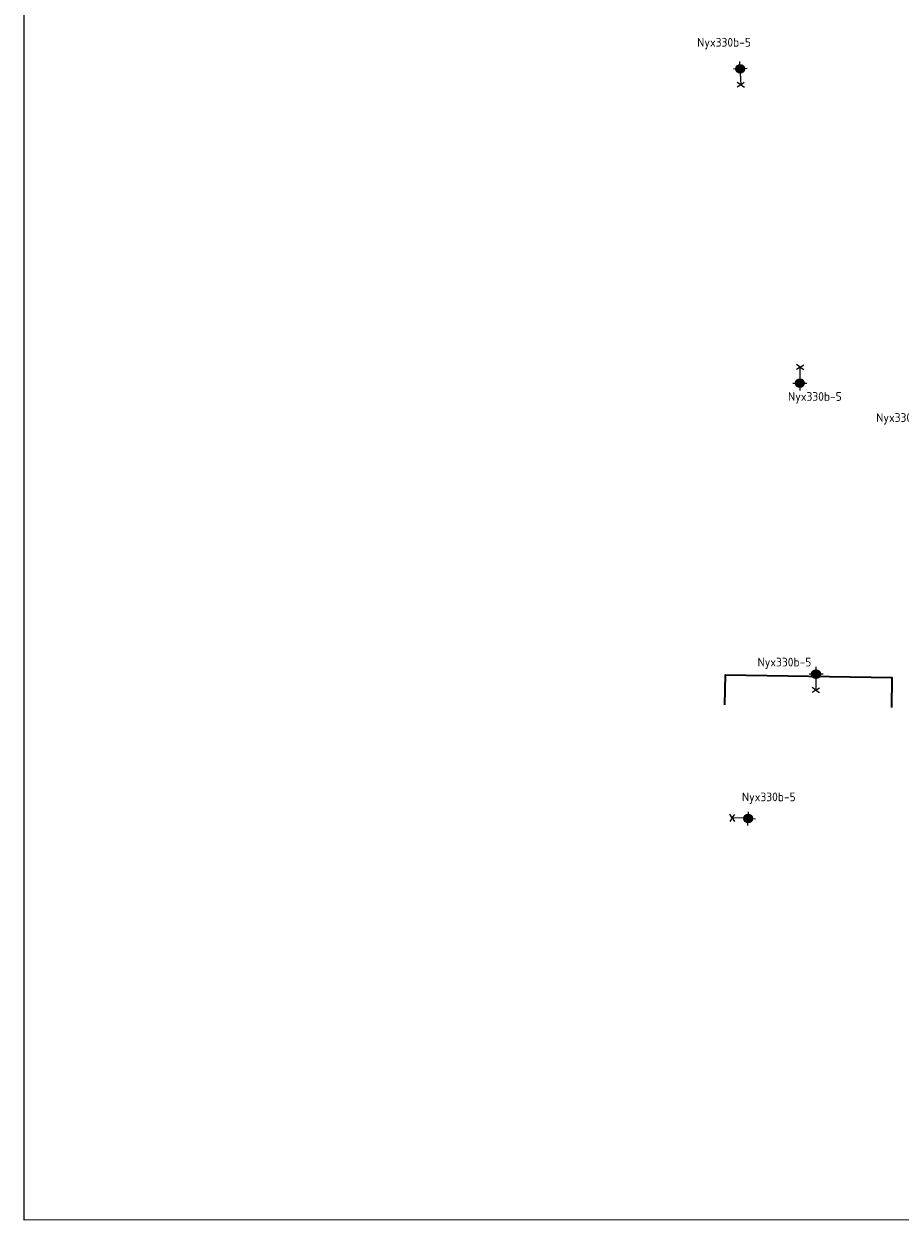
# Model space of a CAD drawing. Header units: metres. Extents: x 167358 to 169466, y 462430 to 462985.
# Tile 1 of 29: x 167358 to 167509, y 462528 to 462734. Entities that reach past the tile are written whole.
import ezdxf
from ezdxf.enums import TextEntityAlignment as Align

# ---------------------------------------------------------------- set-up
doc = ezdxf.new("R2010")
doc.units = ezdxf.units.M
doc.header["$LTSCALE"] = 0.2
doc.layers.add('N-WE-IE-MEUBILAIR_WEGMEUBILAIR_LICHTMAST-S', color=24, linetype='Continuous', lineweight=25)
doc.layers.add('N-WE-IE-TERREINAFSCHEIDING_KUNSTMATIG_RASTERHEKWERK-G', color=213, linetype='IE-TERREINAFSCHEIDING-KUNSTMATIG-OPEN', lineweight=35)
doc.layers.add('X_uitv', color=7, linetype='Continuous')
doc.styles.add('NLCS-ISO', font='NLCS-ISO.ttf')
doc.styles.add('ZURICH', font='ZURCHN.TTF')
doc.linetypes.add('IE-TERREINAFSCHEIDING-KUNSTMATIG-OPEN', pattern='A,7,-1.5,[67,NLCS.SHX,S=0.75,R=0,X=0,Y=0],-1.5', length=10)
picture_1 = doc.add_image_def('image1.png', size_in_pixel=(1080, 776))

# ---------------------------------------------------------------- blocks, each defined once
blk = doc.blocks.new('N-SIE-WEG_LICHTMAST_1UITHOUDER-SO')
h = blk.add_hatch(color=256)
edge = h.paths.add_edge_path()
edge.add_arc((0, 0), 1.5, 0, 360)
for p, q in [((-5.5, 0), (-6.34, 1.24)), ((-5.5, 0), (-6.34, -1.24)), ((-5.5, 0), (-4.66, 1.24)), ((-1.5, 0), (-5.5, 0)), ((-5.5, 0), (-4.66, -1.24)), ((0, 0), (-1.49, 0)), ((0, -2.42), (0, 2.33)), ((0, 0), (2.52, 0))]:
    blk.add_line(p, q)
blk.add_circle((0, 0), 1.5)
at = {"style": 'ZURICH'}
blk.add_attdef('TYPE', text='', height=3, dxfattribs=at).set_placement((6.91, 5.26), align=Align.BOTTOM_CENTER)

msp = doc.modelspace()

# ---------------------------------------------------------------- linework, layer by layer
at = {"layer": 'N-WE-IE-TERREINAFSCHEIDING_KUNSTMATIG_RASTERHEKWERK-G', "flags": 128}
msp.add_lwpolyline([(167478.69, 462616.64), (167478.77, 462621.79), (167507.41, 462621.32), (167507.33, 462616.17)], dxfattribs=at)

# ---------------------------------------------------------------- block references
at = {"layer": 'N-WE-IE-MEUBILAIR_WEGMEUBILAIR_LICHTMAST-S'}
ref = msp.add_blockref('N-SIE-WEG_LICHTMAST_1UITHOUDER-SO', (167481.3, 462726.03), dxfattribs=dict(at, xscale=0.5, yscale=0.5, zscale=0.5, rotation=92.32501377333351))
ref.add_attrib('TYPE', 'Nyx330b-5', dxfattribs={"layer": '0', "height": 1.5, "style": 'NLCS-ISO'}).set_placement((167478.54, 462729.38), align=Align.BOTTOM_CENTER)
ref = msp.add_blockref('N-SIE-WEG_LICHTMAST_1UITHOUDER-SO', (167491.59, 462671.97), dxfattribs=dict(at, xscale=0.5, yscale=0.5, zscale=0.5, rotation=269.0603403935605))
ref.add_attrib('TYPE', 'Nyx330b-5', dxfattribs={"layer": '0', "height": 1.5, "style": 'NLCS-ISO'}).set_placement((167494.16, 462668.47), align=Align.BOTTOM_CENTER)
ref = msp.add_blockref('N-SIE-WEG_LICHTMAST_1UITHOUDER-SO', (167513.15, 462667.7), dxfattribs=dict(at, xscale=0.5, yscale=0.5, zscale=0.5, rotation=178.0510093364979))
ref.add_attrib('TYPE', 'Nyx330b-5', dxfattribs={"layer": '0', "height": 1.5, "style": 'NLCS-ISO'}).set_placement((167509.33, 462664.85), align=Align.BOTTOM_CENTER)
ref = msp.add_blockref('N-SIE-WEG_LICHTMAST_1UITHOUDER-SO', (167494.35, 462621.92), dxfattribs=dict(at, xscale=0.5, yscale=0.5, zscale=0.5, rotation=89.19776236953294))
ref.add_attrib('TYPE', 'Nyx330b-5', dxfattribs={"layer": '0', "height": 1.5, "style": 'NLCS-ISO'}).set_placement((167488.92, 462622.79), align=Align.BOTTOM_CENTER)
ref = msp.add_blockref('N-SIE-WEG_LICHTMAST_1UITHOUDER-SO', (167482.69, 462597.1), dxfattribs=dict(at, xscale=0.5, yscale=0.5, zscale=0.5, rotation=358.0617455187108))
ref.add_attrib('TYPE', 'Nyx330b-5', dxfattribs={"layer": '0', "height": 1.5, "style": 'NLCS-ISO'}).set_placement((167486.23, 462599.61), align=Align.BOTTOM_CENTER)

# ---------------------------------------------------------------- pictures from other files: only their frames are drawn
at = {"layer": 'X_uitv'}
image = msp.add_image(picture_1, insert=(167358.17, 462528.04), size_in_units=(577.77, 415.14), rotation=0.00819, dxfattribs=at)
image.dxf.flags = 7

doc.saveas('drawing.dxf')
